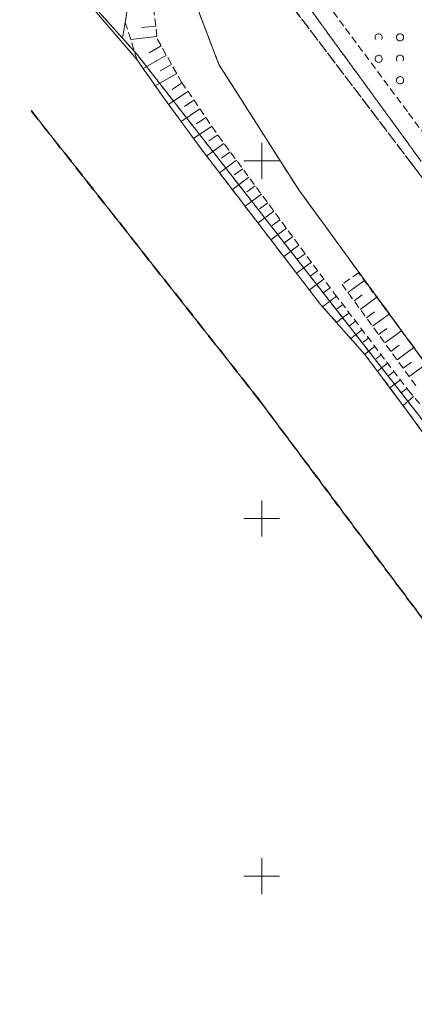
# Model space of a CAD drawing. Extents: x 5474185 to 5474933, y 5916077 to 5916824.
# Tile 29 of 256: x 5474216 to 5474271, y 5916532 to 5916670. Entities that reach past the tile are written whole.
import ezdxf

# ---------------------------------------------------------------- set-up
doc = ezdxf.new("R2010")
doc.units = 0
for name, pattern in [('PRZER1-1', [1, 0.5, -0.5]), ('PRZER2-1', [1.5, 1, -0.5]), ('PRZER3-1', [2, 1.5, -0.5]), ('PRZER3-2', [2.5, 1.5, -1])]:
    doc.linetypes.add(name, pattern=pattern)
for name, color, linetype, lineweight in [('GEPPGD', 253, 'CONTINUOUS', 18), ('GEPPGO', 253, 'CONTINUOUS', 18), ('GESDZI', 253, 'CONTINUOUS', 18), ('GESJOB', 253, 'CONTINUOUS', 35), ('GESKKL', 253, 'CONTINUOUS', 18), ('GESUZY', 253, 'CONTINUOUS', 18), ('GSSTZI', 254, 'CONTINUOUS', 18), ('GSSWWP', 254, 'CONTINUOUS', 18), ('GSSZAD', 254, 'CONTINUOUS', 18), ('GSSZSN', 254, 'CONTINUOUS', 18), ('Ramka sekcyjna', 253, 'CONTINUOUS', 18)]:
    doc.layers.add(name, color=color, linetype=linetype, lineweight=lineweight)

msp = doc.modelspace()

# ---------------------------------------------------------------- hatches: boundary and pattern name
at = {"layer": 'GEPPGD'}
for points in [[(5474230.52, 5916667.105), (5474230.506094, 5916667.107202), (5474230.49355, 5916667.113594), (5474230.483594, 5916667.12355), (5474230.477202, 5916667.136094), (5474230.475, 5916667.15), (5474230.477202, 5916667.163906), (5474230.483594, 5916667.17645), (5474230.49355, 5916667.186406), (5474230.506094, 5916667.192798), (5474230.52, 5916667.195), (5474230.533906, 5916667.192798), (5474230.54645, 5916667.186406), (5474230.556406, 5916667.17645), (5474230.562798, 5916667.163906), (5474230.565, 5916667.15), (5474230.562798, 5916667.136094), (5474230.556406, 5916667.12355), (5474230.54645, 5916667.113594), (5474230.533906, 5916667.107202)], [(5474232.57, 5916664.815), (5474232.556094, 5916664.817202), (5474232.54355, 5916664.823594), (5474232.533594, 5916664.83355), (5474232.527202, 5916664.846094), (5474232.525, 5916664.86), (5474232.527202, 5916664.873906), (5474232.533594, 5916664.88645), (5474232.54355, 5916664.896406), (5474232.556094, 5916664.902798), (5474232.57, 5916664.905), (5474232.583906, 5916664.902798), (5474232.59645, 5916664.896406), (5474232.606406, 5916664.88645), (5474232.612798, 5916664.873906), (5474232.615, 5916664.86), (5474232.612798, 5916664.846094), (5474232.606406, 5916664.83355), (5474232.59645, 5916664.823594), (5474232.583906, 5916664.817202)], [(5474244.02, 5916663.405), (5474244.006094, 5916663.407202), (5474243.99355, 5916663.413594), (5474243.983594, 5916663.42355), (5474243.977202, 5916663.436094), (5474243.975, 5916663.45), (5474243.977202, 5916663.463906), (5474243.983594, 5916663.47645), (5474243.99355, 5916663.486406), (5474244.006094, 5916663.492798), (5474244.02, 5916663.495), (5474244.033906, 5916663.492798), (5474244.04645, 5916663.486406), (5474244.056406, 5916663.47645), (5474244.062798, 5916663.463906), (5474244.065, 5916663.45), (5474244.062798, 5916663.436094), (5474244.056406, 5916663.42355), (5474244.04645, 5916663.413594), (5474244.033906, 5916663.407202)], [(5474255.17, 5916645.905), (5474255.156094, 5916645.907202), (5474255.14355, 5916645.913594), (5474255.133594, 5916645.92355), (5474255.127202, 5916645.936094), (5474255.125, 5916645.95), (5474255.127202, 5916645.963906), (5474255.133594, 5916645.97645), (5474255.14355, 5916645.986406), (5474255.156094, 5916645.992798), (5474255.17, 5916645.995), (5474255.183906, 5916645.992798), (5474255.19645, 5916645.986406), (5474255.206406, 5916645.97645), (5474255.212798, 5916645.963906), (5474255.215, 5916645.95), (5474255.212798, 5916645.936094), (5474255.206406, 5916645.92355), (5474255.19645, 5916645.913594), (5474255.183906, 5916645.907202)]]:
    msp.add_hatch(color=256, dxfattribs=at).paths.add_polyline_path(points)
at = {"layer": 'GEPPGO'}
msp.add_hatch(color=256, dxfattribs=at).paths.add_polyline_path([(5474249.74, 5916616.415), (5474249.726094, 5916616.417202), (5474249.71355, 5916616.423594), (5474249.703594, 5916616.43355), (5474249.697202, 5916616.446094), (5474249.695, 5916616.46), (5474249.697202, 5916616.473906), (5474249.703594, 5916616.48645), (5474249.71355, 5916616.496406), (5474249.726094, 5916616.502798), (5474249.74, 5916616.505), (5474249.753906, 5916616.502798), (5474249.76645, 5916616.496406), (5474249.776406, 5916616.48645), (5474249.782798, 5916616.473906), (5474249.785, 5916616.46), (5474249.782798, 5916616.446094), (5474249.776406, 5916616.43355), (5474249.76645, 5916616.423594), (5474249.753906, 5916616.417202)])

# ---------------------------------------------------------------- linework, layer by layer
at = {"layer": 'GESDZI', "linetype": 'Continuous', "lineweight": 13}
for p, q in [((5474230.52, 5916667.15, 10.22), (5474216.14, 5916683.18, 10.22)), ((5474231.75, 5916674.4, 10.22), (5474230.52, 5916667.15, 10.22)), ((5474244.02, 5916663.45, 10.22), (5474241.05, 5916671.19, 10.22)), ((5474241.05, 5916671.19, 10.22), (5474244.02, 5916663.45, 10.22)), ((5474230.52, 5916667.15, 10.22), (5474232.57, 5916664.86, 10.22)), ((5474232.57, 5916664.86, 10.22), (5474230.52, 5916667.15, 10.22)), ((5474232.57, 5916664.86, 10.22), (5474287.97, 5916593.94, 10.22)), ((5474287.97, 5916593.94, 10.22), (5474232.57, 5916664.86, 10.22)), ((5474255.17, 5916645.95, 10.22), (5474244.02, 5916663.45, 10.22)), ((5474244.02, 5916663.45, 10.22), (5474255.17, 5916645.95, 10.22)), ((5474249.74, 5916616.46, 10.22), (5474217.75, 5916657.02, 10.22)), ((5474217.75, 5916657.02, 10.22), (5474249.74, 5916616.46, 10.22)), ((5474272.74, 5916621.91, 10.22), (5474255.17, 5916645.95, 10.22)), ((5474255.17, 5916645.95, 10.22), (5474272.74, 5916621.91, 10.22)), ((5474292.11, 5916559.73, 10.22), (5474249.74, 5916616.46, 10.22)), ((5474249.74, 5916616.46, 10.22), (5474292.11, 5916559.73, 10.22))]:
    msp.add_line(p, q, dxfattribs=at)
at = {"layer": 'GESDZI', "linetype": 'Continuous', "lineweight": 13, "elevation": 10.22, "flags": 128}
msp.add_lwpolyline([(5474443.69, 5916646.04), (5474393.53, 5916708.46), (5474352.63, 5916757.58), (5474351.73, 5916758.9), (5474246, 5916681.43), (5474241.05, 5916671.19), (5474244.02, 5916663.45), (5474255.17, 5916645.95), (5474272.74, 5916621.91), (5474307.08, 5916579.16), (5474342.29, 5916532.08), (5474455.96, 5916630.15), (5474443.69, 5916646.04)], close=True, dxfattribs=at)
at = {"layer": 'GESJOB', "linetype": 'PRZER3-2', "lineweight": 30}
for p, q in [((5474249.74, 5916616.46, 10.22), (5474217.75, 5916657.02, 10.22)), ((5474217.75, 5916657.02, 10.22), (5474249.74, 5916616.46, 10.22)), ((5474292.11, 5916559.73, 10.22), (5474249.74, 5916616.46, 10.22)), ((5474249.74, 5916616.46, 10.22), (5474292.11, 5916559.73, 10.22))]:
    msp.add_line(p, q, dxfattribs=at)
at = {"layer": 'GESKKL', "linetype": 'PRZER3-1', "lineweight": 13}
for p, q in [((5474248.31, 5916679.42, 10.06), (5474271.17, 5916649.33, 10.06)), ((5474271.17, 5916649.33, 10.06), (5474248.31, 5916679.42, 10.06)), ((5474241.05, 5916671.19, 10.06), (5474244.02, 5916663.45, 10.06)), ((5474244.02, 5916663.45, 10.06), (5474255.17, 5916645.95, 10.06)), ((5474271.17, 5916649.33, 10.06), (5474285.02, 5916631.24, 10.06)), ((5474285.02, 5916631.24, 10.06), (5474271.17, 5916649.33, 10.06)), ((5474255.17, 5916645.95, 10.06), (5474272.74, 5916621.91, 10.06))]:
    msp.add_line(p, q, dxfattribs=at)
at = {"layer": 'GESUZY', "linetype": 'PRZER1-1', "lineweight": 13}
for p, q in [((5474272.32, 5916649.91, 10.08), (5474249.92, 5916680.64, 10.08)), ((5474249.92, 5916680.64, 10.08), (5474272.32, 5916649.91, 10.08)), ((5474271.17, 5916649.33, 10.08), (5474248.31, 5916679.42, 10.08)), ((5474248.31, 5916679.42, 10.08), (5474271.17, 5916649.33, 10.08)), ((5474230.52, 5916667.15, 10.08), (5474222.22, 5916676.4, 10.08)), ((5474231.75, 5916674.4, 10.08), (5474230.52, 5916667.15, 10.08)), ((5474241.05, 5916671.19, 10.08), (5474244.02, 5916663.45, 10.08)), ((5474244.02, 5916663.45, 10.08), (5474241.05, 5916671.19, 10.08)), ((5474232.57, 5916664.86, 10.08), (5474230.52, 5916667.15, 10.08)), ((5474230.52, 5916667.15, 10.08), (5474232.57, 5916664.86, 10.08)), ((5474287.97, 5916593.94, 10.08), (5474232.57, 5916664.86, 10.08)), ((5474232.57, 5916664.86, 10.08), (5474287.97, 5916593.94, 10.08)), ((5474244.02, 5916663.45, 10.08), (5474255.17, 5916645.95, 10.08)), ((5474255.17, 5916645.95, 10.08), (5474244.02, 5916663.45, 10.08)), ((5474217.75, 5916657.02, 10.08), (5474249.74, 5916616.46, 10.08)), ((5474249.74, 5916616.46, 10.08), (5474217.75, 5916657.02, 10.08)), ((5474285.02, 5916631.24, 10.08), (5474271.17, 5916649.33, 10.08)), ((5474271.17, 5916649.33, 10.08), (5474285.02, 5916631.24, 10.08)), ((5474255.17, 5916645.95, 10.08), (5474272.74, 5916621.91, 10.08)), ((5474272.74, 5916621.91, 10.08), (5474255.17, 5916645.95, 10.08)), ((5474249.74, 5916616.46, 10.08), (5474292.11, 5916559.73, 10.08)), ((5474292.11, 5916559.73, 10.08), (5474249.74, 5916616.46, 10.08))]:
    msp.add_line(p, q, dxfattribs=at)
at = {"layer": 'GSSTZI', "linetype": 'PRZER2-1', "lineweight": 13}
for p, q in [((5474261.48, 5916668.83, 10.1), (5474253.63, 5916679.27, 10.1)), ((5474270.37, 5916656.89, 10.1), (5474261.48, 5916668.83, 10.1)), ((5474277.43, 5916647.47, 10.1), (5474270.37, 5916656.89, 10.1))]:
    msp.add_line(p, q, dxfattribs=at)
at = {"layer": 'GSSWWP', "linetype": 'Continuous', "lineweight": 13}
for p, q in [((5474232.57, 5916664.11, 10.06), (5474216.23, 5916683.15, 10.06)), ((5474236.24, 5916658.87, 10.06), (5474232.57, 5916664.11, 10.06)), ((5474241.67, 5916651.48, 10.06), (5474236.24, 5916658.87, 10.06)), ((5474217.75, 5916657.02, 10.06), (5474249.74, 5916616.46, 10.06)), ((5474258.22, 5916629.93, 10.06), (5474241.67, 5916651.48, 10.06)), ((5474264.43, 5916622.94, 10.06), (5474258.22, 5916629.93, 10.06)), ((5474270.36, 5916615.02, 10.06), (5474264.43, 5916622.94, 10.06)), ((5474249.74, 5916616.46, 10.06), (5474292.11, 5916559.73, 10.06)), ((5474273.96, 5916610.01, 10.06), (5474270.36, 5916615.02, 10.06))]:
    msp.add_line(p, q, dxfattribs=at)
at = {"layer": 'GSSZAD', "linetype": 'PRZER2-1', "lineweight": 13}
for p, q in [((5474261.48, 5916668.83, 10.1), (5474253.63, 5916679.27, 10.1)), ((5474270.37, 5916656.89, 10.1), (5474261.48, 5916668.83, 10.1)), ((5474277.43, 5916647.47, 10.1), (5474270.37, 5916656.89, 10.1))]:
    msp.add_line(p, q, dxfattribs=at)
at = {"layer": 'GSSZAD', "elevation": 10.1, "flags": 128}
for points in [[(5474265.954688, 5916666.958505), (5474265.899433, 5916667.044136), (5474265.862688, 5916667.139191), (5474265.84598, 5916667.239723), (5474265.850002, 5916667.341554), (5474265.874588, 5916667.440454), (5474265.918717, 5916667.532315), (5474265.980554, 5916667.61332), (5474266.057532, 5916667.680104), (5474266.146452, 5916667.729894), (5474266.24362, 5916667.760619), (5474266.345, 5916667.771005), (5474266.44638, 5916667.760619), (5474266.543548, 5916667.729894), (5474266.632468, 5916667.680104), (5474266.709446, 5916667.61332), (5474266.771283, 5916667.532315), (5474266.815412, 5916667.440454), (5474266.839998, 5916667.341554), (5474266.84402, 5916667.239723), (5474266.827312, 5916667.139191), (5474266.790567, 5916667.044136), (5474266.735312, 5916666.958505)], [(5474268.954688, 5916663.958505), (5474268.899433, 5916664.044136), (5474268.862688, 5916664.139191), (5474268.84598, 5916664.239723), (5474268.850002, 5916664.341554), (5474268.874588, 5916664.440454), (5474268.918717, 5916664.532315), (5474268.980554, 5916664.61332), (5474269.057532, 5916664.680104), (5474269.146452, 5916664.729894), (5474269.24362, 5916664.760619), (5474269.345, 5916664.771005), (5474269.44638, 5916664.760619), (5474269.543548, 5916664.729894), (5474269.632468, 5916664.680104), (5474269.709446, 5916664.61332), (5474269.771283, 5916664.532315), (5474269.815412, 5916664.440454), (5474269.839998, 5916664.341554), (5474269.84402, 5916664.239723), (5474269.827312, 5916664.139191), (5474269.790567, 5916664.044136), (5474269.735312, 5916663.958505)]]:
    msp.add_lwpolyline(points, dxfattribs=at)
for points in [[(5474269.845, 5916667.271005), (5474269.835964, 5916667.365631), (5474269.809184, 5916667.456836), (5474269.765627, 5916667.541325), (5474269.706867, 5916667.616045), (5474269.635028, 5916667.678293), (5474269.552708, 5916667.725821), (5474269.462879, 5916667.756911), (5474269.368791, 5916667.770439), (5474269.273843, 5916667.765916), (5474269.181466, 5916667.743505), (5474269.095, 5916667.704018), (5474269.01757, 5916667.64888), (5474268.951973, 5916667.580084), (5474268.900582, 5916667.500118), (5474268.865254, 5916667.411871), (5474268.847264, 5916667.318533), (5474268.847264, 5916667.223477), (5474268.865254, 5916667.130139), (5474268.900582, 5916667.041892), (5474268.951973, 5916666.961926), (5474269.01757, 5916666.89313), (5474269.095, 5916666.837992), (5474269.181466, 5916666.798505), (5474269.273843, 5916666.776094), (5474269.368791, 5916666.771571), (5474269.462879, 5916666.785099), (5474269.552708, 5916666.816189), (5474269.635028, 5916666.863717), (5474269.706867, 5916666.925965), (5474269.765627, 5916667.000685), (5474269.809184, 5916667.085174), (5474269.835964, 5916667.176379), (5474269.845, 5916667.271005)], [(5474266.845, 5916664.271005), (5474266.835964, 5916664.365631), (5474266.809184, 5916664.456836), (5474266.765627, 5916664.541325), (5474266.706867, 5916664.616045), (5474266.635028, 5916664.678293), (5474266.552708, 5916664.725821), (5474266.462879, 5916664.756911), (5474266.368791, 5916664.770439), (5474266.273843, 5916664.765916), (5474266.181466, 5916664.743505), (5474266.095, 5916664.704018), (5474266.01757, 5916664.64888), (5474265.951973, 5916664.580084), (5474265.900582, 5916664.500118), (5474265.865254, 5916664.411871), (5474265.847264, 5916664.318533), (5474265.847264, 5916664.223477), (5474265.865254, 5916664.130139), (5474265.900582, 5916664.041892), (5474265.951973, 5916663.961926), (5474266.01757, 5916663.89313), (5474266.095, 5916663.837992), (5474266.181466, 5916663.798505), (5474266.273843, 5916663.776094), (5474266.368791, 5916663.771571), (5474266.462879, 5916663.785099), (5474266.552708, 5916663.816189), (5474266.635028, 5916663.863717), (5474266.706867, 5916663.925965), (5474266.765627, 5916664.000685), (5474266.809184, 5916664.085174), (5474266.835964, 5916664.176379), (5474266.845, 5916664.271005)], [(5474269.845, 5916661.271005), (5474269.835964, 5916661.365631), (5474269.809184, 5916661.456836), (5474269.765627, 5916661.541325), (5474269.706867, 5916661.616045), (5474269.635028, 5916661.678293), (5474269.552708, 5916661.725821), (5474269.462879, 5916661.756911), (5474269.368791, 5916661.770439), (5474269.273843, 5916661.765916), (5474269.181466, 5916661.743505), (5474269.095, 5916661.704018), (5474269.01757, 5916661.64888), (5474268.951973, 5916661.580084), (5474268.900582, 5916661.500118), (5474268.865254, 5916661.411871), (5474268.847264, 5916661.318533), (5474268.847264, 5916661.223477), (5474268.865254, 5916661.130139), (5474268.900582, 5916661.041892), (5474268.951973, 5916660.961926), (5474269.01757, 5916660.89313), (5474269.095, 5916660.837992), (5474269.181466, 5916660.798505), (5474269.273843, 5916660.776094), (5474269.368791, 5916660.771571), (5474269.462879, 5916660.785099), (5474269.552708, 5916660.816189), (5474269.635028, 5916660.863717), (5474269.706867, 5916660.925965), (5474269.765627, 5916661.000685), (5474269.809184, 5916661.085174), (5474269.835964, 5916661.176379), (5474269.845, 5916661.271005)]]:
    msp.add_lwpolyline(points, close=True, dxfattribs=at)
at = {"layer": 'GSSZSN', "linetype": 'PRZER2-1', "lineweight": 13}
for p, q in [((5474230.9, 5916669.4, 10.06), (5474231.75, 5916674.4, 10.06)), ((5474234.88, 5916671.37, 10.06), (5474235.37, 5916667.05, 10.06)), ((5474232.57, 5916664.11, 10.06), (5474230.9, 5916669.4, 10.06)), ((5474235.37, 5916667.05, 10.06), (5474238.79, 5916660.99, 10.06)), ((5474236.24, 5916658.87, 10.06), (5474232.57, 5916664.11, 10.06)), ((5474238.79, 5916660.99, 10.06), (5474243.92, 5916653.53, 10.06)), ((5474241.67, 5916651.48, 10.06), (5474236.24, 5916658.87, 10.06)), ((5474243.92, 5916653.53, 10.06), (5474260.18, 5916631.43, 10.06)), ((5474258.22, 5916629.93, 10.06), (5474241.67, 5916651.48, 10.06)), ((5474263.54, 5916634.36, 10.06), (5474261.24, 5916632.72, 10.06)), ((5474272.74, 5916621.91, 10.06), (5474263.54, 5916634.36, 10.06)), ((5474261.24, 5916632.72, 10.06), (5474271.56, 5916618.57, 10.06)), ((5474260.18, 5916631.43, 10.06), (5474270.49, 5916617.94, 10.06)), ((5474264.43, 5916622.94, 10.06), (5474258.22, 5916629.93, 10.06)), ((5474270.36, 5916615.02, 10.06), (5474264.43, 5916622.94, 10.06)), ((5474270.49, 5916617.94, 10.06), (5474276.16, 5916611.23, 10.06)), ((5474273.96, 5916610.01, 10.06), (5474270.36, 5916615.02, 10.06))]:
    msp.add_line(p, q, dxfattribs=at)
at = {"layer": 'GSSZSN', "linetype": 'Continuous', "lineweight": 18, "elevation": 10.06, "flags": 128}
for points in [[(5474235.166081, 5916668.84782), (5474233.190924, 5916668.623786)], [(5474235.332221, 5916667.383073), (5474231.667932, 5916666.967448)], [(5474235.929771, 5916666.058125), (5474234.242917, 5916665.106138)], [(5474236.654294, 5916664.774321), (5474233.393571, 5916662.934111)], [(5474237.378817, 5916663.490518), (5474235.811035, 5916662.60573)], [(5474238.103339, 5916662.206715), (5474235.092934, 5916660.507773)], [(5474238.83365, 5916660.926525), (5474237.472311, 5916659.990376)], [(5474239.66893, 5916659.711868), (5474236.980056, 5916657.862816)], [(5474240.50421, 5916658.497211), (5474239.17878, 5916657.585755)], [(5474241.33949, 5916657.282554), (5474238.726643, 5916655.485784)], [(5474242.174771, 5916656.067897), (5474240.887354, 5916655.182582)], [(5474243.010051, 5916654.85324), (5474240.473231, 5916653.108752)], [(5474243.845331, 5916653.638583), (5474242.595928, 5916652.779409)], [(5474244.715518, 5916652.44876), (5474242.294169, 5916650.667261)], [(5474245.589133, 5916651.261376), (5474244.390686, 5916650.379623)], [(5474246.462747, 5916650.073991), (5474244.09031, 5916648.328479)], [(5474247.336361, 5916648.886606), (5474246.162371, 5916648.022847)], [(5474248.209975, 5916647.699222), (5474245.886451, 5916645.989696)], [(5474249.957204, 5916645.324452), (5474247.682592, 5916643.650914)], [(5474249.08359, 5916646.511837), (5474247.934056, 5916645.666071)], [(5474250.830818, 5916644.137067), (5474249.705741, 5916643.309295)], [(5474251.704433, 5916642.949683), (5474249.478734, 5916641.312132)], [(5474252.578047, 5916641.762298), (5474251.477426, 5916640.95252)], [(5474253.451661, 5916640.574913), (5474251.274875, 5916638.97335)], [(5474254.325275, 5916639.387529), (5474253.24911, 5916638.595744)], [(5474255.19889, 5916638.200144), (5474253.071016, 5916636.634568)], [(5474256.072504, 5916637.012759), (5474255.020795, 5916636.238968)], [(5474256.946118, 5916635.825374), (5474254.867157, 5916634.295786)], [(5474257.819732, 5916634.63799), (5474256.79248, 5916633.882192)], [(5474258.693347, 5916633.450605), (5474256.663299, 5916631.957004)], [(5474262.062202, 5916631.592659), (5474264.351269, 5916633.262142)], [(5474259.566961, 5916632.26322), (5474258.564165, 5916631.525417)], [(5474260.446997, 5916631.080651), (5474258.511752, 5916629.601602)], [(5474262.919974, 5916630.416548), (5474264.068186, 5916631.253972)], [(5474263.777746, 5916629.240436), (5474266.081528, 5916630.92065)], [(5474261.34214, 5916629.909411), (5474260.417818, 5916629.20298)], [(5474264.635518, 5916628.064324), (5474265.791088, 5916628.907114)], [(5474262.237283, 5916628.738171), (5474260.475239, 5916627.391494)], [(5474263.132427, 5916627.566932), (5474262.294705, 5916626.926686)], [(5474265.49329, 5916626.888212), (5474267.811787, 5916628.579158)], [(5474264.02757, 5916626.395692), (5474262.438726, 5916625.181386)], [(5474266.351062, 5916625.7121), (5474267.513989, 5916626.560256)], [(5474267.208834, 5916624.535988), (5474269.542046, 5916626.237666)], [(5474264.922713, 5916625.224452), (5474264.171591, 5916624.650392)], [(5474265.817857, 5916624.053212), (5474264.402212, 5916622.971278)], [(5474268.066606, 5916623.359876), (5474269.236891, 5916624.213398)], [(5474268.924378, 5916622.183764), (5474271.272305, 5916623.896175)], [(5474266.713, 5916622.881972), (5474266.000782, 5916622.337645)], [(5474269.78215, 5916621.007653), (5474270.959792, 5916621.866541)], [(5474267.608143, 5916621.710732), (5474266.172136, 5916620.613235)], [(5474268.503286, 5916620.539492), (5474267.779497, 5916619.986322)], [(5474270.639922, 5916619.831541), (5474273.022366, 5916621.569125)], [(5474269.39843, 5916619.368252), (5474267.939281, 5916618.253069)], [(5474270.293573, 5916618.197013), (5474269.558213, 5916617.634999)], [(5474271.232672, 5916617.061106), (5474269.762138, 5916615.818494)]]:
    msp.add_lwpolyline(points, dxfattribs=at)
at = {"layer": 'Ramka sekcyjna', "linetype": 'Continuous', "lineweight": 18, "elevation": 100, "flags": 128}
for points in [[(5474250, 5916647.5), (5474250, 5916652.5)], [(5474252.5, 5916650), (5474247.5, 5916650)], [(5474250, 5916597.5), (5474250, 5916602.5)], [(5474252.5, 5916600), (5474247.5, 5916600)], [(5474250, 5916547.5), (5474250, 5916552.5)], [(5474252.5, 5916550), (5474247.5, 5916550)]]:
    msp.add_lwpolyline(points, dxfattribs=at)

doc.saveas('drawing.dxf')
